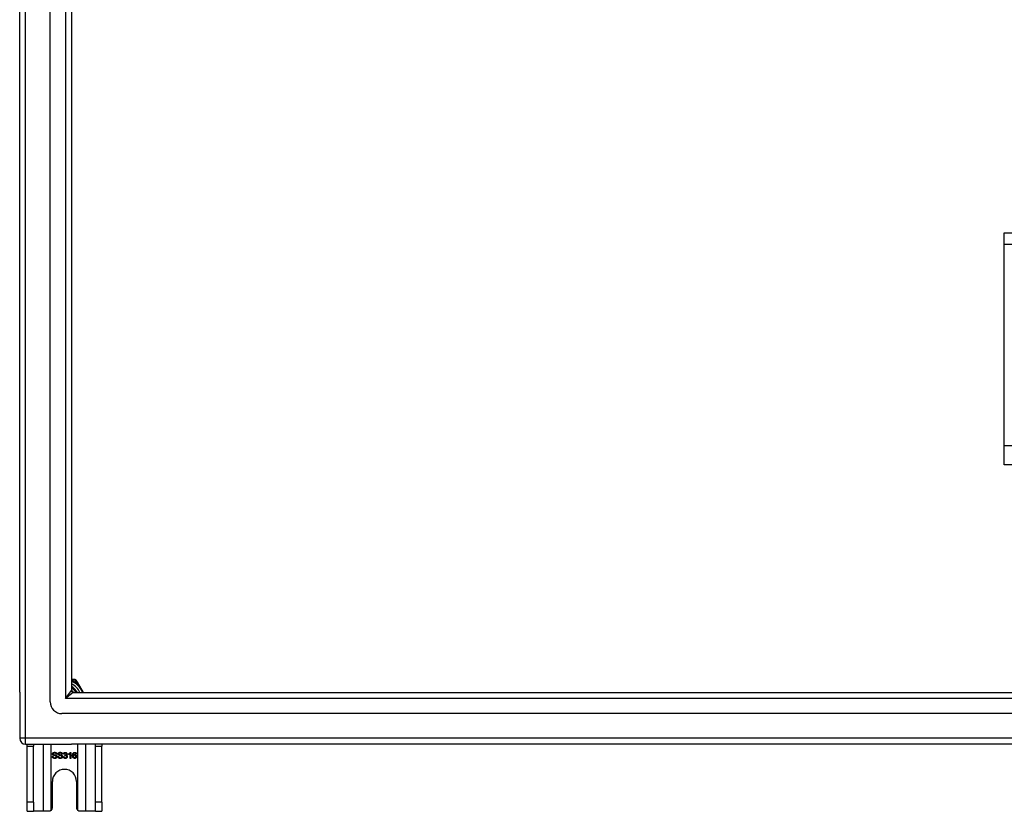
# Model space of a CAD drawing. Header units: inches. Extents: x 48.1 to 120.1, y 29 to 58.2.
# Tile 1 of 23: x 48.1 to 64.6, y 29 to 42.2. Entities that reach past the tile are written whole.
import ezdxf

# ---------------------------------------------------------------- set-up
doc = ezdxf.new("R2010")
doc.units = ezdxf.units.IN
doc.header["$MEASUREMENT"] = 0
doc.layers.add('Visible Edges(ANSI)', color=7, linetype='Continuous', lineweight=25)
doc.layers.add('Visible Tangent Edges(ANSI)', color=7, linetype='Continuous', lineweight=25)

msp = doc.modelspace()

# ---------------------------------------------------------------- linework, layer by layer
at = {"layer": 'Visible Edges(ANSI)'}
for p, q in [((48.566, 30.81), (48.566, 56.392)), ((48.054, 30.975), (48.054, 56.227)), ((48.92, 56.204), (48.92, 30.998)), ((64.554, 38.483), (64.554, 38.669)), ((64.554, 38.669), (118.554, 38.669)), ((64.554, 35.098), (64.554, 38.483)), ((64.554, 34.784), (64.554, 35.098)), ((118.554, 34.784), (64.554, 34.784)), ((48.948, 31.184), (48.92, 31.184)), ((48.985, 31.184), (48.948, 31.184)), ((49.02, 31.142), (49.002, 31.174)), ((49.121, 30.967), (49.02, 31.142)), ((48.054, 30.975), (48.054, 30.2)), ((48.951, 30.967), (119.157, 30.967)), ((119.345, 30.613), (48.762, 30.613)), ((48.153, 30.101), (48.92, 30.101)), ((48.179, 30.07), (48.179, 30.101)), ((48.179, 29.132), (48.179, 30.07)), ((48.284, 30.101), (48.284, 30.07)), ((48.284, 29.132), (48.284, 30.07)), ((119.955, 30.101), (48.92, 30.101)), ((49.324, 30.07), (49.324, 30.101)), ((49.324, 29.132), (49.324, 30.07)), ((49.429, 30.101), (49.429, 30.07)), ((49.429, 29.132), (49.429, 30.07)), ((48.6, 29.896), (48.613, 29.897)), ((48.677, 29.935), (48.664, 29.934)), ((48.694, 29.896), (48.706, 29.897)), ((48.77, 29.935), (48.758, 29.934)), ((48.786, 29.89), (48.799, 29.892)), ((48.8, 29.936), (48.788, 29.938)), ((48.811, 29.911), (48.812, 29.922)), ((48.873, 29.927), (48.873, 29.939)), ((48.898, 29.863), (48.898, 29.942)), ((48.902, 29.964), (48.91, 29.964)), ((48.91, 29.964), (48.91, 29.863)), ((49.005, 29.939), (48.993, 29.938)), ((48.91, 29.863), (48.898, 29.863)), ((48.601, 29.038), (48.601, 29.476)), ((49.007, 29.476), (49.007, 29.038)), ((48.179, 28.976), (48.179, 29.132)), ((48.284, 29.132), (48.284, 28.976)), ((49.324, 28.976), (49.324, 29.132)), ((49.429, 29.132), (49.429, 28.976)), ((48.179, 28.976), (48.284, 28.976)), ((48.448, 28.976), (48.284, 28.976)), ((48.539, 28.976), (48.448, 28.976)), ((49.16, 28.976), (49.069, 28.976)), ((49.324, 28.976), (49.16, 28.976)), ((49.324, 28.976), (49.429, 28.976))]:
    msp.add_line(p, q, dxfattribs=at)
at = {"layer": 'Visible Edges(ANSI)', "flags": 128}
for points in [[(48.92, 31.003), (48.922, 31.001), (48.923, 31), (48.925, 30.999), (48.927, 30.997), (48.928, 30.996), (48.93, 30.995), (48.931, 30.993), (48.933, 30.992), (48.934, 30.99), (48.936, 30.989), (48.937, 30.988), (48.939, 30.986), (48.94, 30.985), (48.942, 30.983), (48.943, 30.982), (48.945, 30.98), (48.946, 30.978), (48.947, 30.977), (48.949, 30.975), (48.95, 30.974), (48.951, 30.972), (48.953, 30.97), (48.954, 30.969), (48.955, 30.967)], [(48.953, 30.967), (48.951, 30.969), (48.95, 30.97), (48.949, 30.972), (48.948, 30.973), (48.947, 30.974), (48.945, 30.976), (48.944, 30.977), (48.943, 30.978), (48.941, 30.98), (48.94, 30.981), (48.939, 30.982), (48.937, 30.984), (48.936, 30.985), (48.935, 30.986), (48.933, 30.988), (48.932, 30.989), (48.93, 30.99), (48.929, 30.991), (48.927, 30.993), (48.926, 30.994), (48.924, 30.995), (48.923, 30.996), (48.921, 30.997), (48.92, 30.998)], [(48.643, 29.862), (48.64, 29.862), (48.637, 29.862), (48.633, 29.862), (48.631, 29.863), (48.628, 29.863), (48.625, 29.864), (48.623, 29.865), (48.62, 29.866), (48.618, 29.867), (48.616, 29.868), (48.614, 29.869), (48.612, 29.871), (48.61, 29.872), (48.609, 29.874), (48.607, 29.876), (48.606, 29.878), (48.605, 29.88), (48.604, 29.882), (48.603, 29.884), (48.602, 29.886), (48.601, 29.888), (48.601, 29.891), (48.601, 29.893), (48.6, 29.896)], [(48.604, 29.938), (48.604, 29.94), (48.604, 29.941), (48.605, 29.943), (48.605, 29.945), (48.606, 29.947), (48.607, 29.948), (48.607, 29.95), (48.608, 29.952), (48.61, 29.953), (48.611, 29.955), (48.612, 29.956), (48.614, 29.958), (48.615, 29.959), (48.617, 29.96), (48.619, 29.961), (48.621, 29.962), (48.623, 29.963), (48.625, 29.963), (48.627, 29.964), (48.63, 29.964), (48.632, 29.965), (48.634, 29.965), (48.637, 29.965), (48.639, 29.965)], [(48.618, 29.916), (48.617, 29.917), (48.616, 29.917), (48.615, 29.918), (48.614, 29.919), (48.613, 29.919), (48.612, 29.92), (48.611, 29.921), (48.61, 29.922), (48.61, 29.923), (48.609, 29.923), (48.608, 29.924), (48.608, 29.925), (48.607, 29.926), (48.607, 29.927), (48.606, 29.928), (48.606, 29.929), (48.605, 29.93), (48.605, 29.931), (48.605, 29.932), (48.604, 29.933), (48.604, 29.934), (48.604, 29.935), (48.604, 29.937), (48.604, 29.938)], [(48.613, 29.897), (48.613, 29.895), (48.613, 29.893), (48.614, 29.891), (48.614, 29.89), (48.615, 29.888), (48.616, 29.887), (48.616, 29.886), (48.617, 29.884), (48.618, 29.883), (48.619, 29.882), (48.62, 29.881), (48.621, 29.88), (48.622, 29.879), (48.624, 29.878), (48.625, 29.877), (48.627, 29.877), (48.629, 29.876), (48.631, 29.875), (48.632, 29.875), (48.634, 29.874), (48.636, 29.874), (48.638, 29.874), (48.64, 29.874), (48.642, 29.874)], [(48.64, 29.954), (48.638, 29.954), (48.636, 29.953), (48.634, 29.953), (48.633, 29.953), (48.631, 29.953), (48.63, 29.952), (48.628, 29.952), (48.627, 29.952), (48.626, 29.951), (48.624, 29.951), (48.623, 29.95), (48.622, 29.949), (48.621, 29.948), (48.621, 29.948), (48.62, 29.947), (48.619, 29.946), (48.619, 29.945), (48.618, 29.944), (48.618, 29.943), (48.617, 29.942), (48.617, 29.942), (48.617, 29.941), (48.617, 29.94), (48.617, 29.939)], [(48.617, 29.939), (48.617, 29.938), (48.617, 29.938), (48.617, 29.937), (48.617, 29.937), (48.617, 29.936), (48.617, 29.936), (48.617, 29.936), (48.617, 29.935), (48.617, 29.935), (48.617, 29.934), (48.618, 29.934), (48.618, 29.934), (48.618, 29.933), (48.618, 29.933), (48.618, 29.933), (48.619, 29.932), (48.619, 29.932), (48.619, 29.932), (48.619, 29.931), (48.62, 29.931), (48.62, 29.931), (48.62, 29.93), (48.62, 29.93), (48.621, 29.93)], [(48.656, 29.905), (48.655, 29.905), (48.654, 29.905), (48.653, 29.906), (48.652, 29.906), (48.65, 29.906), (48.649, 29.907), (48.647, 29.907), (48.646, 29.908), (48.644, 29.908), (48.642, 29.909), (48.64, 29.909), (48.638, 29.91), (48.635, 29.91), (48.633, 29.911), (48.631, 29.911), (48.629, 29.912), (48.628, 29.912), (48.626, 29.913), (48.624, 29.913), (48.623, 29.914), (48.622, 29.914), (48.62, 29.915), (48.619, 29.915), (48.618, 29.916)], [(48.621, 29.93), (48.621, 29.929), (48.622, 29.929), (48.623, 29.928), (48.625, 29.927), (48.626, 29.927), (48.628, 29.926), (48.629, 29.926), (48.631, 29.925), (48.633, 29.924), (48.636, 29.924), (48.638, 29.923), (48.641, 29.923), (48.643, 29.922), (48.646, 29.921), (48.648, 29.921), (48.65, 29.92), (48.653, 29.92), (48.654, 29.919), (48.656, 29.919), (48.658, 29.918), (48.659, 29.918), (48.661, 29.917), (48.662, 29.917), (48.663, 29.916)], [(48.639, 29.965), (48.642, 29.965), (48.645, 29.965), (48.647, 29.965), (48.65, 29.964), (48.652, 29.964), (48.655, 29.963), (48.657, 29.963), (48.659, 29.962), (48.661, 29.961), (48.663, 29.96), (48.665, 29.958), (48.667, 29.957), (48.668, 29.956), (48.67, 29.954), (48.671, 29.953), (48.672, 29.951), (48.673, 29.949), (48.674, 29.948), (48.675, 29.946), (48.676, 29.944), (48.676, 29.942), (48.677, 29.94), (48.677, 29.938), (48.677, 29.935)], [(48.664, 29.934), (48.664, 29.936), (48.664, 29.937), (48.664, 29.939), (48.663, 29.94), (48.663, 29.942), (48.662, 29.943), (48.662, 29.944), (48.661, 29.945), (48.66, 29.946), (48.659, 29.947), (48.658, 29.948), (48.657, 29.949), (48.656, 29.95), (48.655, 29.95), (48.654, 29.951), (48.653, 29.951), (48.652, 29.952), (48.65, 29.952), (48.649, 29.953), (48.647, 29.953), (48.645, 29.953), (48.644, 29.953), (48.642, 29.954), (48.64, 29.954)], [(48.642, 29.874), (48.644, 29.874), (48.646, 29.874), (48.648, 29.874), (48.65, 29.874), (48.651, 29.875), (48.653, 29.875), (48.654, 29.875), (48.656, 29.876), (48.657, 29.876), (48.659, 29.877), (48.66, 29.878), (48.661, 29.879), (48.662, 29.879), (48.663, 29.88), (48.664, 29.881), (48.664, 29.882), (48.665, 29.883), (48.666, 29.884), (48.666, 29.885), (48.667, 29.886), (48.667, 29.887), (48.667, 29.888), (48.667, 29.889), (48.667, 29.891)], [(48.68, 29.892), (48.68, 29.89), (48.68, 29.888), (48.679, 29.886), (48.679, 29.884), (48.678, 29.882), (48.677, 29.88), (48.677, 29.878), (48.675, 29.877), (48.674, 29.875), (48.673, 29.873), (48.671, 29.872), (48.67, 29.87), (48.668, 29.869), (48.666, 29.868), (48.664, 29.867), (48.662, 29.866), (48.66, 29.865), (48.658, 29.864), (48.656, 29.863), (48.653, 29.863), (48.651, 29.862), (48.648, 29.862), (48.646, 29.862), (48.643, 29.862)], [(48.667, 29.891), (48.667, 29.891), (48.667, 29.892), (48.667, 29.893), (48.667, 29.894), (48.667, 29.894), (48.667, 29.895), (48.666, 29.896), (48.666, 29.896), (48.666, 29.897), (48.665, 29.898), (48.665, 29.898), (48.665, 29.899), (48.664, 29.899), (48.664, 29.9), (48.663, 29.901), (48.662, 29.901), (48.662, 29.902), (48.661, 29.902), (48.66, 29.903), (48.659, 29.903), (48.658, 29.903), (48.658, 29.904), (48.657, 29.904), (48.656, 29.905)], [(48.663, 29.916), (48.664, 29.915), (48.666, 29.915), (48.667, 29.914), (48.668, 29.913), (48.669, 29.912), (48.671, 29.912), (48.672, 29.911), (48.673, 29.91), (48.673, 29.909), (48.674, 29.908), (48.675, 29.907), (48.676, 29.906), (48.677, 29.905), (48.677, 29.904), (48.678, 29.903), (48.678, 29.902), (48.679, 29.9), (48.679, 29.899), (48.679, 29.898), (48.68, 29.897), (48.68, 29.896), (48.68, 29.894), (48.68, 29.893), (48.68, 29.892)], [(48.736, 29.862), (48.733, 29.862), (48.73, 29.862), (48.727, 29.862), (48.724, 29.863), (48.721, 29.863), (48.718, 29.864), (48.716, 29.865), (48.713, 29.866), (48.711, 29.867), (48.709, 29.868), (48.707, 29.869), (48.705, 29.871), (48.704, 29.872), (48.702, 29.874), (48.7, 29.876), (48.699, 29.878), (48.698, 29.88), (48.697, 29.882), (48.696, 29.884), (48.695, 29.886), (48.694, 29.888), (48.694, 29.891), (48.694, 29.893), (48.694, 29.896)], [(48.697, 29.938), (48.697, 29.94), (48.698, 29.941), (48.698, 29.943), (48.698, 29.945), (48.699, 29.947), (48.7, 29.948), (48.701, 29.95), (48.702, 29.952), (48.703, 29.953), (48.704, 29.955), (48.705, 29.956), (48.707, 29.958), (48.709, 29.959), (48.71, 29.96), (48.712, 29.961), (48.714, 29.962), (48.716, 29.963), (48.718, 29.963), (48.721, 29.964), (48.723, 29.964), (48.725, 29.965), (48.728, 29.965), (48.73, 29.965), (48.733, 29.965)], [(48.711, 29.916), (48.71, 29.917), (48.709, 29.917), (48.708, 29.918), (48.707, 29.919), (48.706, 29.919), (48.705, 29.92), (48.704, 29.921), (48.704, 29.922), (48.703, 29.923), (48.702, 29.923), (48.701, 29.924), (48.701, 29.925), (48.7, 29.926), (48.7, 29.927), (48.699, 29.928), (48.699, 29.929), (48.699, 29.93), (48.698, 29.931), (48.698, 29.932), (48.698, 29.933), (48.698, 29.934), (48.697, 29.935), (48.697, 29.937), (48.697, 29.938)], [(48.706, 29.897), (48.706, 29.895), (48.707, 29.893), (48.707, 29.891), (48.708, 29.89), (48.708, 29.888), (48.709, 29.887), (48.709, 29.886), (48.71, 29.884), (48.711, 29.883), (48.712, 29.882), (48.713, 29.881), (48.714, 29.88), (48.716, 29.879), (48.717, 29.878), (48.719, 29.877), (48.72, 29.877), (48.722, 29.876), (48.724, 29.875), (48.726, 29.875), (48.728, 29.874), (48.729, 29.874), (48.731, 29.874), (48.734, 29.874), (48.736, 29.874)], [(48.733, 29.954), (48.731, 29.954), (48.729, 29.953), (48.728, 29.953), (48.726, 29.953), (48.724, 29.953), (48.723, 29.952), (48.721, 29.952), (48.72, 29.952), (48.719, 29.951), (48.718, 29.951), (48.717, 29.95), (48.716, 29.949), (48.715, 29.948), (48.714, 29.948), (48.713, 29.947), (48.712, 29.946), (48.712, 29.945), (48.711, 29.944), (48.711, 29.943), (48.711, 29.942), (48.71, 29.942), (48.71, 29.941), (48.71, 29.94), (48.71, 29.939)], [(48.71, 29.939), (48.71, 29.938), (48.71, 29.938), (48.71, 29.937), (48.71, 29.937), (48.71, 29.936), (48.71, 29.936), (48.71, 29.936), (48.71, 29.935), (48.711, 29.935), (48.711, 29.934), (48.711, 29.934), (48.711, 29.934), (48.711, 29.933), (48.711, 29.933), (48.712, 29.933), (48.712, 29.932), (48.712, 29.932), (48.712, 29.932), (48.712, 29.931), (48.713, 29.931), (48.713, 29.931), (48.713, 29.93), (48.714, 29.93), (48.714, 29.93)], [(48.749, 29.905), (48.748, 29.905), (48.747, 29.905), (48.746, 29.906), (48.745, 29.906), (48.744, 29.906), (48.742, 29.907), (48.741, 29.907), (48.739, 29.908), (48.737, 29.908), (48.735, 29.909), (48.733, 29.909), (48.731, 29.91), (48.729, 29.91), (48.727, 29.911), (48.724, 29.911), (48.723, 29.912), (48.721, 29.912), (48.719, 29.913), (48.718, 29.913), (48.716, 29.914), (48.715, 29.914), (48.714, 29.915), (48.712, 29.915), (48.711, 29.916)], [(48.714, 29.93), (48.715, 29.929), (48.716, 29.929), (48.717, 29.928), (48.718, 29.927), (48.719, 29.927), (48.721, 29.926), (48.723, 29.926), (48.725, 29.925), (48.727, 29.924), (48.729, 29.924), (48.731, 29.923), (48.734, 29.923), (48.737, 29.922), (48.739, 29.921), (48.741, 29.921), (48.744, 29.92), (48.746, 29.92), (48.748, 29.919), (48.749, 29.919), (48.751, 29.918), (48.753, 29.918), (48.754, 29.917), (48.755, 29.917), (48.756, 29.916)], [(48.733, 29.965), (48.735, 29.965), (48.738, 29.965), (48.741, 29.965), (48.743, 29.964), (48.745, 29.964), (48.748, 29.963), (48.75, 29.963), (48.752, 29.962), (48.754, 29.961), (48.756, 29.96), (48.758, 29.958), (48.76, 29.957), (48.761, 29.956), (48.763, 29.954), (48.764, 29.953), (48.765, 29.951), (48.766, 29.949), (48.767, 29.948), (48.768, 29.946), (48.769, 29.944), (48.769, 29.942), (48.77, 29.94), (48.77, 29.938), (48.77, 29.935)], [(48.758, 29.934), (48.757, 29.936), (48.757, 29.937), (48.757, 29.939), (48.756, 29.94), (48.756, 29.942), (48.755, 29.943), (48.755, 29.944), (48.754, 29.945), (48.753, 29.946), (48.753, 29.947), (48.752, 29.948), (48.751, 29.949), (48.75, 29.95), (48.749, 29.95), (48.747, 29.951), (48.746, 29.951), (48.745, 29.952), (48.743, 29.952), (48.742, 29.953), (48.74, 29.953), (48.739, 29.953), (48.737, 29.953), (48.735, 29.954), (48.733, 29.954)], [(48.773, 29.892), (48.773, 29.89), (48.773, 29.888), (48.773, 29.886), (48.772, 29.884), (48.771, 29.882), (48.771, 29.88), (48.77, 29.878), (48.769, 29.877), (48.767, 29.875), (48.766, 29.873), (48.765, 29.872), (48.763, 29.87), (48.761, 29.869), (48.76, 29.868), (48.758, 29.867), (48.756, 29.866), (48.753, 29.865), (48.751, 29.864), (48.749, 29.863), (48.746, 29.863), (48.744, 29.862), (48.741, 29.862), (48.739, 29.862), (48.736, 29.862)], [(48.736, 29.874), (48.738, 29.874), (48.739, 29.874), (48.741, 29.874), (48.743, 29.874), (48.744, 29.875), (48.746, 29.875), (48.748, 29.875), (48.749, 29.876), (48.75, 29.876), (48.752, 29.877), (48.753, 29.878), (48.754, 29.879), (48.755, 29.879), (48.756, 29.88), (48.757, 29.881), (48.758, 29.882), (48.758, 29.883), (48.759, 29.884), (48.759, 29.885), (48.76, 29.886), (48.76, 29.887), (48.76, 29.888), (48.76, 29.889), (48.76, 29.891)], [(48.76, 29.891), (48.76, 29.891), (48.76, 29.892), (48.76, 29.893), (48.76, 29.894), (48.76, 29.894), (48.76, 29.895), (48.76, 29.896), (48.759, 29.896), (48.759, 29.897), (48.759, 29.898), (48.758, 29.898), (48.758, 29.899), (48.757, 29.899), (48.757, 29.9), (48.756, 29.901), (48.756, 29.901), (48.755, 29.902), (48.754, 29.902), (48.753, 29.903), (48.753, 29.903), (48.752, 29.903), (48.751, 29.904), (48.75, 29.904), (48.749, 29.905)], [(48.756, 29.916), (48.758, 29.915), (48.759, 29.915), (48.76, 29.914), (48.762, 29.913), (48.763, 29.912), (48.764, 29.912), (48.765, 29.911), (48.766, 29.91), (48.767, 29.909), (48.768, 29.908), (48.768, 29.907), (48.769, 29.906), (48.77, 29.905), (48.77, 29.904), (48.771, 29.903), (48.771, 29.902), (48.772, 29.9), (48.772, 29.899), (48.773, 29.898), (48.773, 29.897), (48.773, 29.896), (48.773, 29.894), (48.773, 29.893), (48.773, 29.892)], [(48.818, 29.862), (48.816, 29.862), (48.814, 29.862), (48.812, 29.862), (48.81, 29.863), (48.808, 29.863), (48.806, 29.864), (48.804, 29.864), (48.803, 29.865), (48.801, 29.866), (48.799, 29.867), (48.798, 29.868), (48.796, 29.87), (48.795, 29.871), (48.794, 29.872), (48.792, 29.874), (48.791, 29.875), (48.79, 29.877), (48.789, 29.879), (48.789, 29.88), (48.788, 29.882), (48.787, 29.884), (48.787, 29.886), (48.787, 29.888), (48.786, 29.89)], [(48.788, 29.938), (48.788, 29.94), (48.789, 29.942), (48.789, 29.944), (48.79, 29.946), (48.791, 29.947), (48.791, 29.949), (48.792, 29.95), (48.793, 29.952), (48.794, 29.953), (48.795, 29.955), (48.797, 29.956), (48.798, 29.957), (48.799, 29.958), (48.801, 29.959), (48.802, 29.96), (48.804, 29.961), (48.805, 29.962), (48.807, 29.962), (48.809, 29.963), (48.81, 29.963), (48.812, 29.963), (48.814, 29.964), (48.816, 29.964), (48.818, 29.964)], [(48.799, 29.892), (48.799, 29.89), (48.799, 29.888), (48.8, 29.887), (48.8, 29.885), (48.801, 29.884), (48.802, 29.883), (48.802, 29.881), (48.803, 29.88), (48.804, 29.879), (48.804, 29.878), (48.805, 29.877), (48.806, 29.877), (48.807, 29.876), (48.808, 29.875), (48.809, 29.875), (48.81, 29.874), (48.81, 29.874), (48.812, 29.873), (48.813, 29.873), (48.814, 29.872), (48.815, 29.872), (48.816, 29.872), (48.817, 29.872), (48.818, 29.872)], [(48.818, 29.954), (48.817, 29.954), (48.816, 29.954), (48.815, 29.954), (48.813, 29.953), (48.812, 29.953), (48.811, 29.953), (48.81, 29.952), (48.809, 29.952), (48.809, 29.951), (48.808, 29.951), (48.807, 29.95), (48.806, 29.949), (48.805, 29.949), (48.805, 29.948), (48.804, 29.947), (48.803, 29.946), (48.803, 29.945), (48.802, 29.944), (48.802, 29.943), (48.801, 29.941), (48.801, 29.94), (48.8, 29.939), (48.8, 29.937), (48.8, 29.936)], [(48.819, 29.912), (48.819, 29.912), (48.819, 29.912), (48.818, 29.912), (48.818, 29.912), (48.818, 29.912), (48.817, 29.912), (48.817, 29.912), (48.817, 29.912), (48.816, 29.912), (48.816, 29.912), (48.816, 29.912), (48.815, 29.912), (48.815, 29.912), (48.815, 29.912), (48.814, 29.912), (48.814, 29.912), (48.814, 29.912), (48.813, 29.912), (48.813, 29.911), (48.812, 29.911), (48.812, 29.911), (48.812, 29.911), (48.811, 29.911), (48.811, 29.911)], [(48.812, 29.922), (48.812, 29.922), (48.812, 29.922), (48.812, 29.922), (48.812, 29.922), (48.812, 29.922), (48.813, 29.922), (48.813, 29.922), (48.813, 29.922), (48.813, 29.922), (48.813, 29.922), (48.813, 29.921), (48.813, 29.921), (48.813, 29.921), (48.813, 29.921), (48.813, 29.921), (48.813, 29.921), (48.813, 29.921), (48.814, 29.921), (48.814, 29.921), (48.814, 29.921), (48.814, 29.921), (48.814, 29.921), (48.814, 29.921), (48.814, 29.921)], [(48.814, 29.921), (48.815, 29.921), (48.816, 29.922), (48.818, 29.922), (48.819, 29.922), (48.82, 29.922), (48.821, 29.923), (48.823, 29.923), (48.824, 29.923), (48.825, 29.924), (48.826, 29.924), (48.827, 29.925), (48.828, 29.926), (48.829, 29.926), (48.83, 29.927), (48.831, 29.928), (48.832, 29.929), (48.832, 29.93), (48.833, 29.931), (48.833, 29.932), (48.834, 29.933), (48.834, 29.934), (48.834, 29.935), (48.834, 29.937), (48.834, 29.938)], [(48.818, 29.964), (48.82, 29.964), (48.822, 29.964), (48.824, 29.963), (48.826, 29.963), (48.827, 29.963), (48.829, 29.962), (48.831, 29.961), (48.833, 29.96), (48.834, 29.959), (48.836, 29.958), (48.838, 29.957), (48.839, 29.956), (48.84, 29.955), (48.841, 29.954), (48.842, 29.952), (48.843, 29.951), (48.844, 29.949), (48.845, 29.948), (48.846, 29.946), (48.846, 29.945), (48.846, 29.943), (48.847, 29.941), (48.847, 29.94), (48.847, 29.938)], [(48.834, 29.938), (48.834, 29.939), (48.834, 29.94), (48.834, 29.941), (48.834, 29.942), (48.834, 29.943), (48.833, 29.944), (48.833, 29.945), (48.832, 29.946), (48.832, 29.947), (48.831, 29.948), (48.831, 29.949), (48.83, 29.949), (48.829, 29.95), (48.828, 29.951), (48.827, 29.951), (48.826, 29.952), (48.826, 29.952), (48.825, 29.953), (48.824, 29.953), (48.822, 29.953), (48.821, 29.954), (48.82, 29.954), (48.819, 29.954), (48.818, 29.954)], [(48.852, 29.893), (48.852, 29.891), (48.852, 29.889), (48.851, 29.887), (48.851, 29.885), (48.85, 29.883), (48.849, 29.881), (48.849, 29.879), (48.848, 29.877), (48.847, 29.876), (48.845, 29.874), (48.844, 29.872), (48.842, 29.871), (48.841, 29.869), (48.839, 29.868), (48.837, 29.867), (48.835, 29.866), (48.833, 29.865), (48.832, 29.864), (48.829, 29.863), (48.827, 29.863), (48.825, 29.862), (48.823, 29.862), (48.821, 29.862), (48.818, 29.862)], [(48.818, 29.872), (48.82, 29.872), (48.821, 29.872), (48.822, 29.872), (48.824, 29.873), (48.825, 29.873), (48.826, 29.873), (48.827, 29.874), (48.829, 29.875), (48.83, 29.875), (48.831, 29.876), (48.832, 29.877), (48.833, 29.878), (48.834, 29.879), (48.835, 29.88), (48.836, 29.881), (48.836, 29.882), (48.837, 29.883), (48.837, 29.885), (48.838, 29.886), (48.838, 29.887), (48.838, 29.889), (48.839, 29.89), (48.839, 29.891), (48.839, 29.893)], [(48.839, 29.893), (48.839, 29.894), (48.839, 29.896), (48.839, 29.897), (48.838, 29.898), (48.838, 29.899), (48.837, 29.901), (48.837, 29.902), (48.836, 29.903), (48.836, 29.904), (48.835, 29.905), (48.834, 29.906), (48.833, 29.907), (48.832, 29.908), (48.831, 29.908), (48.83, 29.909), (48.829, 29.91), (48.828, 29.91), (48.827, 29.911), (48.826, 29.911), (48.825, 29.912), (48.823, 29.912), (48.822, 29.912), (48.821, 29.912), (48.819, 29.912)], [(48.847, 29.938), (48.847, 29.937), (48.847, 29.936), (48.847, 29.935), (48.847, 29.934), (48.846, 29.933), (48.846, 29.932), (48.846, 29.931), (48.845, 29.93), (48.845, 29.929), (48.845, 29.928), (48.844, 29.927), (48.844, 29.926), (48.843, 29.925), (48.842, 29.924), (48.842, 29.924), (48.841, 29.923), (48.84, 29.922), (48.839, 29.921), (48.838, 29.921), (48.837, 29.92), (48.836, 29.919), (48.835, 29.919), (48.834, 29.918), (48.833, 29.918)], [(48.833, 29.918), (48.835, 29.917), (48.836, 29.917), (48.837, 29.916), (48.839, 29.916), (48.84, 29.915), (48.841, 29.915), (48.842, 29.914), (48.843, 29.913), (48.844, 29.912), (48.845, 29.911), (48.846, 29.91), (48.847, 29.909), (48.848, 29.908), (48.848, 29.907), (48.849, 29.906), (48.85, 29.905), (48.85, 29.903), (48.851, 29.902), (48.851, 29.901), (48.851, 29.899), (48.852, 29.898), (48.852, 29.896), (48.852, 29.895), (48.852, 29.893)], [(48.873, 29.939), (48.875, 29.94), (48.877, 29.94), (48.878, 29.941), (48.88, 29.942), (48.882, 29.943), (48.883, 29.944), (48.885, 29.945), (48.886, 29.946), (48.887, 29.947), (48.889, 29.948), (48.89, 29.949), (48.891, 29.95), (48.893, 29.952), (48.894, 29.953), (48.895, 29.954), (48.896, 29.955), (48.897, 29.956), (48.898, 29.957), (48.899, 29.958), (48.9, 29.96), (48.9, 29.961), (48.901, 29.962), (48.902, 29.963), (48.902, 29.964)], [(48.898, 29.942), (48.897, 29.941), (48.896, 29.94), (48.896, 29.94), (48.895, 29.939), (48.894, 29.938), (48.893, 29.937), (48.892, 29.937), (48.891, 29.936), (48.89, 29.935), (48.889, 29.935), (48.887, 29.934), (48.886, 29.933), (48.885, 29.933), (48.884, 29.932), (48.883, 29.931), (48.882, 29.931), (48.881, 29.93), (48.879, 29.93), (48.878, 29.929), (48.877, 29.929), (48.876, 29.928), (48.875, 29.928), (48.874, 29.927), (48.873, 29.927)], [(48.941, 29.91), (48.941, 29.913), (48.941, 29.915), (48.941, 29.917), (48.941, 29.92), (48.942, 29.922), (48.942, 29.924), (48.942, 29.926), (48.942, 29.928), (48.943, 29.93), (48.943, 29.932), (48.943, 29.934), (48.944, 29.935), (48.944, 29.937), (48.945, 29.939), (48.945, 29.94), (48.946, 29.942), (48.947, 29.943), (48.947, 29.945), (48.948, 29.946), (48.949, 29.948), (48.949, 29.949), (48.95, 29.95), (48.951, 29.951), (48.952, 29.952)], [(48.976, 29.862), (48.973, 29.862), (48.971, 29.862), (48.969, 29.863), (48.966, 29.863), (48.964, 29.864), (48.962, 29.865), (48.96, 29.866), (48.958, 29.867), (48.956, 29.868), (48.954, 29.87), (48.952, 29.871), (48.951, 29.873), (48.949, 29.875), (48.948, 29.877), (48.947, 29.88), (48.945, 29.882), (48.944, 29.885), (48.944, 29.888), (48.943, 29.891), (48.942, 29.895), (48.942, 29.898), (48.941, 29.902), (48.941, 29.906), (48.941, 29.91)], [(48.952, 29.952), (48.953, 29.953), (48.953, 29.954), (48.954, 29.955), (48.955, 29.956), (48.956, 29.957), (48.957, 29.957), (48.958, 29.958), (48.959, 29.959), (48.96, 29.959), (48.961, 29.96), (48.962, 29.961), (48.963, 29.961), (48.964, 29.961), (48.965, 29.962), (48.966, 29.962), (48.967, 29.963), (48.968, 29.963), (48.97, 29.963), (48.971, 29.963), (48.972, 29.964), (48.973, 29.964), (48.974, 29.964), (48.976, 29.964), (48.977, 29.964)], [(48.966, 29.951), (48.965, 29.95), (48.964, 29.949), (48.963, 29.948), (48.962, 29.947), (48.962, 29.946), (48.961, 29.945), (48.96, 29.944), (48.959, 29.943), (48.959, 29.942), (48.958, 29.941), (48.957, 29.94), (48.957, 29.938), (48.956, 29.937), (48.956, 29.935), (48.955, 29.934), (48.955, 29.932), (48.955, 29.93), (48.954, 29.928), (48.954, 29.926), (48.954, 29.924), (48.954, 29.922), (48.953, 29.92), (48.953, 29.917), (48.953, 29.915)], [(48.953, 29.915), (48.954, 29.916), (48.955, 29.917), (48.956, 29.918), (48.957, 29.919), (48.957, 29.92), (48.958, 29.921), (48.959, 29.922), (48.96, 29.923), (48.961, 29.923), (48.962, 29.924), (48.963, 29.925), (48.964, 29.925), (48.965, 29.926), (48.966, 29.926), (48.967, 29.927), (48.969, 29.927), (48.97, 29.927), (48.971, 29.928), (48.972, 29.928), (48.973, 29.928), (48.974, 29.928), (48.975, 29.928), (48.976, 29.928), (48.978, 29.928)], [(48.975, 29.918), (48.974, 29.917), (48.972, 29.917), (48.971, 29.917), (48.97, 29.917), (48.969, 29.916), (48.967, 29.916), (48.966, 29.915), (48.965, 29.915), (48.964, 29.914), (48.963, 29.913), (48.962, 29.913), (48.961, 29.912), (48.96, 29.911), (48.959, 29.909), (48.958, 29.908), (48.958, 29.907), (48.957, 29.906), (48.957, 29.905), (48.956, 29.903), (48.956, 29.902), (48.956, 29.9), (48.955, 29.899), (48.955, 29.897), (48.955, 29.896)], [(48.955, 29.896), (48.955, 29.894), (48.955, 29.893), (48.956, 29.891), (48.956, 29.89), (48.956, 29.888), (48.957, 29.887), (48.957, 29.885), (48.958, 29.884), (48.959, 29.882), (48.959, 29.881), (48.96, 29.88), (48.961, 29.879), (48.962, 29.878), (48.963, 29.877), (48.964, 29.876), (48.965, 29.875), (48.967, 29.874), (48.968, 29.874), (48.969, 29.873), (48.97, 29.873), (48.972, 29.872), (48.973, 29.872), (48.974, 29.872), (48.976, 29.872)], [(48.976, 29.954), (48.976, 29.954), (48.975, 29.954), (48.975, 29.954), (48.974, 29.954), (48.974, 29.954), (48.973, 29.954), (48.973, 29.954), (48.973, 29.953), (48.972, 29.953), (48.972, 29.953), (48.971, 29.953), (48.971, 29.953), (48.97, 29.953), (48.97, 29.953), (48.97, 29.953), (48.969, 29.952), (48.969, 29.952), (48.968, 29.952), (48.968, 29.952), (48.967, 29.952), (48.967, 29.951), (48.967, 29.951), (48.966, 29.951), (48.966, 29.951)], [(48.995, 29.895), (48.995, 29.897), (48.994, 29.899), (48.994, 29.9), (48.994, 29.902), (48.994, 29.903), (48.993, 29.904), (48.993, 29.906), (48.992, 29.907), (48.991, 29.908), (48.991, 29.909), (48.99, 29.911), (48.989, 29.912), (48.988, 29.913), (48.987, 29.913), (48.986, 29.914), (48.985, 29.915), (48.984, 29.915), (48.983, 29.916), (48.982, 29.916), (48.98, 29.917), (48.979, 29.917), (48.978, 29.917), (48.977, 29.917), (48.975, 29.918)], [(48.989, 29.949), (48.988, 29.949), (48.988, 29.949), (48.987, 29.95), (48.987, 29.95), (48.986, 29.951), (48.986, 29.951), (48.985, 29.951), (48.985, 29.951), (48.985, 29.952), (48.984, 29.952), (48.984, 29.952), (48.983, 29.952), (48.983, 29.953), (48.982, 29.953), (48.981, 29.953), (48.981, 29.953), (48.98, 29.953), (48.98, 29.953), (48.979, 29.954), (48.979, 29.954), (48.978, 29.954), (48.977, 29.954), (48.977, 29.954), (48.976, 29.954)], [(49.007, 29.896), (49.007, 29.894), (49.007, 29.891), (49.007, 29.889), (49.006, 29.887), (49.006, 29.885), (49.005, 29.883), (49.004, 29.881), (49.003, 29.879), (49.002, 29.877), (49.001, 29.875), (49, 29.873), (48.998, 29.871), (48.997, 29.87), (48.995, 29.869), (48.994, 29.867), (48.992, 29.866), (48.99, 29.865), (48.988, 29.864), (48.986, 29.863), (48.984, 29.863), (48.982, 29.862), (48.98, 29.862), (48.978, 29.862), (48.976, 29.862)], [(48.976, 29.872), (48.977, 29.872), (48.978, 29.872), (48.979, 29.872), (48.981, 29.873), (48.982, 29.873), (48.983, 29.873), (48.984, 29.874), (48.985, 29.875), (48.986, 29.875), (48.987, 29.876), (48.988, 29.877), (48.989, 29.878), (48.99, 29.879), (48.991, 29.88), (48.991, 29.882), (48.992, 29.883), (48.993, 29.884), (48.993, 29.886), (48.994, 29.887), (48.994, 29.889), (48.994, 29.89), (48.994, 29.892), (48.995, 29.893), (48.995, 29.895)], [(48.977, 29.964), (48.979, 29.964), (48.981, 29.964), (48.983, 29.963), (48.984, 29.963), (48.986, 29.963), (48.988, 29.962), (48.989, 29.962), (48.991, 29.961), (48.992, 29.96), (48.994, 29.959), (48.995, 29.958), (48.996, 29.957), (48.998, 29.956), (48.999, 29.955), (49, 29.954), (49.001, 29.952), (49.002, 29.951), (49.002, 29.949), (49.003, 29.948), (49.004, 29.946), (49.004, 29.944), (49.005, 29.943), (49.005, 29.941), (49.005, 29.939)], [(48.978, 29.928), (48.98, 29.928), (48.982, 29.928), (48.984, 29.928), (48.985, 29.927), (48.987, 29.927), (48.989, 29.926), (48.991, 29.925), (48.992, 29.924), (48.994, 29.923), (48.996, 29.922), (48.997, 29.921), (48.999, 29.919), (49, 29.918), (49.001, 29.916), (49.002, 29.914), (49.003, 29.913), (49.004, 29.911), (49.005, 29.909), (49.006, 29.907), (49.006, 29.905), (49.007, 29.903), (49.007, 29.901), (49.007, 29.898), (49.007, 29.896)], [(48.993, 29.938), (48.993, 29.939), (48.993, 29.939), (48.993, 29.94), (48.993, 29.94), (48.993, 29.941), (48.992, 29.941), (48.992, 29.942), (48.992, 29.942), (48.992, 29.943), (48.992, 29.943), (48.991, 29.944), (48.991, 29.944), (48.991, 29.945), (48.991, 29.945), (48.991, 29.945), (48.99, 29.946), (48.99, 29.946), (48.99, 29.947), (48.99, 29.947), (48.99, 29.947), (48.989, 29.948), (48.989, 29.948), (48.989, 29.948), (48.989, 29.949)], [(48.583, 28.994), (48.581, 28.993), (48.58, 28.991), (48.578, 28.99), (48.577, 28.989), (48.575, 28.988), (48.573, 28.986), (48.571, 28.985), (48.57, 28.984), (48.568, 28.983), (48.566, 28.982), (48.564, 28.981), (48.562, 28.981), (48.56, 28.98), (48.558, 28.979), (48.556, 28.979), (48.554, 28.978), (48.552, 28.978), (48.55, 28.977), (48.548, 28.977), (48.547, 28.977), (48.545, 28.976), (48.543, 28.976), (48.541, 28.976), (48.539, 28.976)], [(49.069, 28.976), (49.067, 28.976), (49.065, 28.976), (49.063, 28.976), (49.061, 28.977), (49.059, 28.977), (49.057, 28.977), (49.055, 28.978), (49.053, 28.978), (49.051, 28.979), (49.049, 28.979), (49.047, 28.98), (49.045, 28.981), (49.044, 28.981), (49.042, 28.982), (49.04, 28.983), (49.038, 28.984), (49.036, 28.985), (49.034, 28.986), (49.033, 28.988), (49.031, 28.989), (49.03, 28.99), (49.028, 28.991), (49.026, 28.993), (49.025, 28.994)]]:
    msp.add_lwpolyline(points, dxfattribs=at)
at = {"layer": 'Visible Edges(ANSI)'}
for centre, radius, start, end in [((48.804, 30.851), 0.325, 20.9514, 69.0486), ((48.804, 30.851), 0.226, 30.8668, 59.1332), ((48.985, 31.164), 0.0197, 30, 90), ((48.951, 30.998), 0.031, 180, 270), ((48.762, 30.81), 0.197, 180, 270), ((48.153, 30.2), 0.099, 180, 270), ((48.804, 29.476), 0.203, 0, 180), ((48.539, 29.038), 0.062, 314.9335, 0), ((49.069, 29.038), 0.062, 180, 225.0665)]:
    msp.add_arc(centre, radius, start, end, dxfattribs=at)
at = {"layer": 'Visible Tangent Edges(ANSI)'}
for p, q in [((48.153, 30.2), (48.153, 57.002)), ((48.821, 56.334), (48.821, 30.868)), ((64.554, 38.483), (118.554, 38.483)), ((118.554, 35.098), (64.554, 35.098)), ((48.948, 31.164), (48.948, 31.184)), ((48.948, 31.164), (48.985, 31.164)), ((48.985, 31.184), (48.985, 31.164)), ((48.985, 31.164), (49.002, 31.174)), ((48.985, 31.164), (49.003, 31.132)), ((49.003, 31.132), (49.02, 31.142)), ((48.821, 30.868), (48.92, 30.998)), ((48.951, 30.967), (48.821, 30.868)), ((119.287, 30.868), (48.821, 30.868)), ((48.153, 30.2), (48.054, 30.2)), ((48.153, 30.101), (48.153, 30.2)), ((119.955, 30.2), (48.153, 30.2)), ((48.179, 30.07), (48.284, 30.07)), ((48.448, 30.101), (48.448, 28.976)), ((48.583, 28.994), (48.583, 30.101)), ((49.025, 30.101), (49.025, 28.994)), ((49.16, 28.976), (49.16, 30.101)), ((49.324, 30.07), (49.429, 30.07)), ((48.284, 29.132), (48.179, 29.132)), ((49.429, 29.132), (49.324, 29.132))]:
    msp.add_line(p, q, dxfattribs=at)
at = {"layer": 'Visible Tangent Edges(ANSI)', "flags": 128}
for points in [[(48.92, 31.169), (48.921, 31.169), (48.922, 31.169), (48.923, 31.169), (48.925, 31.169), (48.926, 31.168), (48.927, 31.168), (48.928, 31.168), (48.929, 31.168), (48.931, 31.167), (48.932, 31.167), (48.933, 31.167), (48.934, 31.167), (48.935, 31.167), (48.936, 31.166), (48.937, 31.166), (48.939, 31.166), (48.94, 31.166), (48.941, 31.165), (48.942, 31.165), (48.943, 31.165), (48.944, 31.165), (48.945, 31.164), (48.947, 31.164), (48.948, 31.164)], [(49.003, 31.132), (49.008, 31.126), (49.013, 31.121), (49.018, 31.115), (49.023, 31.108), (49.028, 31.102), (49.033, 31.096), (49.038, 31.09), (49.043, 31.083), (49.048, 31.077), (49.053, 31.07), (49.058, 31.063), (49.063, 31.056), (49.068, 31.049), (49.072, 31.042), (49.077, 31.035), (49.081, 31.027), (49.086, 31.02), (49.09, 31.013), (49.094, 31.005), (49.098, 30.998), (49.102, 30.99), (49.106, 30.982), (49.11, 30.975), (49.114, 30.967)]]:
    msp.add_lwpolyline(points, dxfattribs=at)
at = {"layer": 'Visible Tangent Edges(ANSI)'}
for radius, start, end in [(0.285, 24.01, 65.99), (0.246, 28.1642, 61.8358), (0.344, 54.6913, 65.3087)]:
    msp.add_arc((48.804, 30.851), radius, start, end, dxfattribs=at)

doc.saveas('drawing.dxf')
